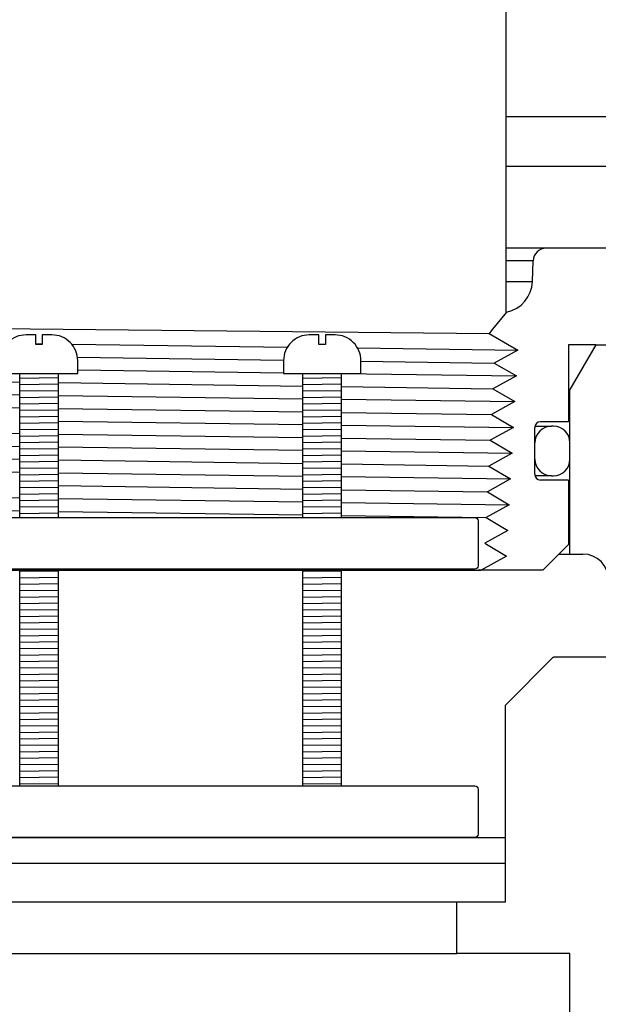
# Model space of a CAD drawing. Extents: x 990 to 4202, y -422 to 622.
# Tile 49 of 200: x 1471.35 to 1474.16, y -108.61 to -103.84. Entities that reach past the tile are written whole.
import ezdxf

# ---------------------------------------------------------------- set-up
doc = ezdxf.new("R2010")
doc.units = 0
doc.header["$MEASUREMENT"] = 0
for name, color, linetype in [('GALV-4', 4, 'CONTINUOUS'), ('JACK-SCREW', 2, 'CONTINUOUS'), ('SPILL-BUCKET', 1, 'CONTINUOUS')]:
    doc.layers.add(name, color=color, linetype=linetype)

msp = doc.modelspace()

# ---------------------------------------------------------------- linework, layer by layer
at = {"layer": 'GALV-4'}
msp.add_line((1473.70885, -103.75689), (1473.70885, -105.25671), dxfattribs=at)
at = {"layer": 'GALV-4', "linetype": 'Continuous'}
for p, q in [((1473.71237, -105.25671), (1473.64392, -105.34037)), ((1473.64392, -105.34037), (1473.62724, -105.36076)), ((1473.62724, -105.36076), (1473.76676, -105.44165)), ((1473.76676, -105.44165), (1473.65241, -105.50411)), ((1473.65241, -105.50411), (1473.7598, -105.56657)), ((1473.7598, -105.56657), (1473.64578, -105.62903)), ((1473.64578, -105.62903), (1473.75284, -105.69148)), ((1473.75284, -105.69148), (1473.63916, -105.75394)), ((1473.63916, -105.75394), (1473.74589, -105.8164)), ((1473.74589, -105.8164), (1473.63254, -105.87886)), ((1473.63254, -105.87886), (1473.73893, -105.94131)), ((1473.73893, -105.94131), (1473.62592, -106.00377)), ((1473.62592, -106.00377), (1473.73197, -106.06623)), ((1473.73197, -106.06623), (1473.61929, -106.12868)), ((1473.61929, -106.12868), (1473.72502, -106.19114)), ((1473.72502, -106.19114), (1473.61267, -106.2536)), ((1473.61267, -106.2536), (1473.71806, -106.31606)), ((1473.71806, -106.31606), (1473.60605, -106.37851)), ((1473.60605, -106.37851), (1473.7111, -106.44097)), ((1473.7111, -106.44097), (1473.58955, -106.50895)), ((1469.20081, -106.50895), (1473.58955, -106.50895))]:
    msp.add_line(p, q, dxfattribs=at)
at = {"layer": 'GALV-4', "color": 7, "linetype": 'Continuous'}
for p, q in [((1469.25536, -105.31674), (1473.62724, -105.36076)), ((1471.42916, -105.41005), (1471.46041, -105.41047)), ((1471.60319, -105.4124), (1472.64944, -105.42655)), ((1472.98946, -105.43115), (1473.76676, -105.44165)), ((1471.63109, -105.47536), (1472.63062, -105.48958)), ((1473.00559, -105.49491), (1473.65241, -105.50411)), ((1471.63228, -105.53772), (1472.63059, -105.55125)), ((1470.16523, -105.57936), (1471.35103, -105.59628)), ((1472.91155, -105.55507), (1473.7598, -105.56657)), ((1470.16523, -105.64268), (1471.35103, -105.65881)), ((1471.53853, -105.59896), (1472.72434, -105.61588)), ((1472.91184, -105.61855), (1473.64578, -105.62903)), ((1471.53853, -105.66136), (1472.72434, -105.67749)), ((1472.91184, -105.68004), (1473.75284, -105.69148)), ((1470.16523, -105.70422), (1471.35103, -105.72119)), ((1471.53853, -105.72388), (1472.72434, -105.74085)), ((1471.53853, -105.78628), (1472.72434, -105.80246)), ((1472.91184, -105.74353), (1473.63916, -105.75394)), ((1470.16523, -105.82908), (1471.35103, -105.8461)), ((1472.91184, -105.80502), (1473.74589, -105.8164)), ((1471.53853, -105.84879), (1472.72434, -105.86582)), ((1472.91184, -105.86851), (1473.63254, -105.87886)), ((1470.16523, -105.8924), (1471.35103, -105.90863)), ((1471.53853, -105.9112), (1472.72434, -105.92743)), ((1472.91184, -105.92999), (1473.73893, -105.94131)), ((1470.16523, -105.95394), (1471.35103, -105.97101)), ((1471.53853, -105.97371), (1472.72434, -105.99079)), ((1470.16523, -106.01726), (1471.35103, -106.03354)), ((1472.91184, -105.99349), (1473.62592, -106.00377)), ((1471.53853, -106.03612), (1472.72434, -106.05239)), ((1472.91184, -106.05497), (1473.73197, -106.06623)), ((1471.53853, -106.09863), (1472.72434, -106.11576)), ((1472.91184, -106.11847), (1473.61929, -106.12868)), ((1470.16523, -106.14212), (1471.35103, -106.15845)), ((1471.53853, -106.16103), (1472.72434, -106.17736)), ((1470.16523, -106.20365), (1471.35103, -106.22083)), ((1472.91184, -106.17994), (1473.72502, -106.19114)), ((1471.53853, -106.22355), (1472.72434, -106.24073)), ((1472.91184, -106.24345), (1473.61267, -106.2536))]:
    msp.add_line(p, q, dxfattribs=at)
at = {"layer": 'JACK-SCREW'}
for p, q in [((1471.35103, -106.25371), (1471.35103, -105.55507)), ((1471.53853, -106.25371), (1471.53853, -105.55507)), ((1472.72434, -106.25371), (1472.72434, -105.55507)), ((1472.91184, -106.25371), (1472.91184, -105.55507)), ((1471.35103, -107.55507), (1471.35103, -106.50371)), ((1471.53853, -107.55507), (1471.53853, -106.50371)), ((1472.72434, -107.55507), (1472.72434, -106.50371)), ((1472.91184, -107.55507), (1472.91184, -106.50371))]:
    msp.add_line(p, q, dxfattribs=at)
for points in [[(1471.25728, -105.49257), (1471.25728, -105.55507), (1471.63228, -105.55507), (1471.63228, -105.49257, 0.4142136), (1471.50728, -105.36757), (1471.46041, -105.36757), (1471.46041, -105.41444), (1471.42916, -105.41444), (1471.42916, -105.36757), (1471.38228, -105.36757, 0.4142136)], [(1472.63059, -105.49257), (1472.63059, -105.55507), (1473.00559, -105.55507), (1473.00559, -105.49257, 0.4142136), (1472.88059, -105.36757), (1472.83371, -105.36757), (1472.83371, -105.41444), (1472.80246, -105.41444), (1472.80246, -105.36757), (1472.75559, -105.36757, 0.4142136)]]:
    msp.add_lwpolyline(points, format="xyb", close=True, dxfattribs=at)
at = {"layer": 'JACK-SCREW', "color": 2, "linetype": 'Continuous'}
msp.add_lwpolyline([(1469.31496, -106.48809), (1469.31496, -106.26934, -0.4142136), (1469.33059, -106.25371), (1473.55898, -106.25371, -0.4142136), (1473.57461, -106.26934), (1473.57461, -106.48809, -0.4142136), (1473.55898, -106.50371), (1469.33059, -106.50371, -0.4142136)], format="xyb", close=True, dxfattribs=at)
msp.add_lwpolyline([(1470.62729, -107.55507), (1473.55898, -107.55507, -0.4142136), (1473.57461, -107.57069), (1473.57461, -107.78944, -0.4142136), (1473.55898, -107.80507), (1470.62729, -107.80507)], format="xyb", dxfattribs=at)
at = {"layer": 'SPILL-BUCKET', "color": 7, "linetype": 'Continuous'}
for p, q in [((1474.8735, -104.30912), (1473.70885, -104.30912)), ((1474.8735, -104.55022), (1473.70885, -104.55022)), ((1473.84103, -105.0078), (1473.70885, -105.0078)), ((1473.70885, -105.10911), (1473.83749, -105.10911)), ((1471.53853, -105.57582), (1471.35103, -105.57849)), ((1472.91184, -105.57582), (1472.72434, -105.57849)), ((1471.53853, -105.60707), (1471.35103, -105.60974)), ((1471.53853, -105.63832), (1471.35103, -105.64099)), ((1472.91184, -105.60707), (1472.72434, -105.60974)), ((1472.91184, -105.63832), (1472.72434, -105.64099)), ((1471.53853, -105.66958), (1471.35103, -105.67225)), ((1472.91184, -105.66958), (1472.72434, -105.67225)), ((1471.53853, -105.70083), (1471.35103, -105.7035)), ((1471.53853, -105.73208), (1471.35103, -105.73475)), ((1472.91184, -105.70083), (1472.72434, -105.7035)), ((1472.91184, -105.73208), (1472.72434, -105.73475)), ((1471.53853, -105.76334), (1471.35103, -105.766)), ((1472.91184, -105.76334), (1472.72434, -105.766)), ((1471.53853, -105.79459), (1471.35103, -105.79726)), ((1471.53853, -105.82584), (1471.35103, -105.82851)), ((1472.91184, -105.79459), (1472.72434, -105.79726)), ((1472.91184, -105.82584), (1472.72434, -105.82851)), ((1473.9207, -105.81068), (1473.92966, -105.81068)), ((1473.93965, -105.81068), (1473.92966, -105.81068)), ((1471.53853, -105.8571), (1471.35103, -105.85976)), ((1472.91184, -105.8571), (1472.72434, -105.85976)), ((1471.53853, -105.88835), (1471.35103, -105.89102)), ((1471.53853, -105.9196), (1471.35103, -105.92227)), ((1472.91184, -105.88835), (1472.72434, -105.89102)), ((1472.91184, -105.9196), (1472.72434, -105.92227)), ((1473.84947, -105.89062), (1473.84871, -105.89062)), ((1473.84972, -105.89062), (1473.84947, -105.89062)), ((1473.84972, -105.97057), (1473.84972, -105.89062)), ((1474.0196, -105.97057), (1474.0196, -105.89062)), ((1471.53853, -105.95086), (1471.35103, -105.95352)), ((1472.91184, -105.95086), (1472.72434, -105.95352)), ((1473.84872, -105.97057), (1473.84947, -105.97057)), ((1473.84947, -105.97057), (1473.84972, -105.97057)), ((1471.53853, -105.98211), (1471.35103, -105.98478)), ((1471.53853, -106.01336), (1471.35103, -106.01603)), ((1472.91184, -105.98211), (1472.72434, -105.98478)), ((1472.91184, -106.01336), (1472.72434, -106.01603)), ((1471.53853, -106.04462), (1471.35103, -106.04728)), ((1472.91184, -106.04462), (1472.72434, -106.04728)), ((1473.92966, -106.05051), (1473.93965, -106.05051)), ((1471.53853, -106.07587), (1471.35103, -106.07854)), ((1471.53853, -106.10712), (1471.35103, -106.10979)), ((1472.91184, -106.07587), (1472.72434, -106.07854)), ((1472.91184, -106.10712), (1472.72434, -106.10979)), ((1471.53853, -106.13838), (1471.35103, -106.14104)), ((1471.53853, -106.16963), (1471.35103, -106.1723)), ((1472.91184, -106.13838), (1472.72434, -106.14104)), ((1472.91184, -106.16963), (1472.72434, -106.1723)), ((1471.53853, -106.20088), (1471.35103, -106.20355)), ((1472.91184, -106.20088), (1472.72434, -106.20355)), ((1471.53853, -106.23213), (1471.35103, -106.2348)), ((1472.91184, -106.23213), (1472.72434, -106.2348)), ((1471.53853, -106.51341), (1471.35103, -106.51608)), ((1471.53853, -106.54467), (1471.35103, -106.54733)), ((1472.91184, -106.51341), (1472.72434, -106.51608)), ((1472.91184, -106.54467), (1472.72434, -106.54733)), ((1471.53853, -106.57592), (1471.35103, -106.57859)), ((1472.91184, -106.57592), (1472.72434, -106.57859)), ((1471.53853, -106.60717), (1471.35103, -106.60984)), ((1471.53853, -106.63843), (1471.35103, -106.64109)), ((1472.91184, -106.60717), (1472.72434, -106.60984)), ((1472.91184, -106.63843), (1472.72434, -106.64109)), ((1471.53853, -106.66968), (1471.35103, -106.67235)), ((1472.91184, -106.66968), (1472.72434, -106.67235)), ((1471.53853, -106.70093), (1471.35103, -106.7036)), ((1471.53853, -106.73219), (1471.35103, -106.73485)), ((1472.91184, -106.70093), (1472.72434, -106.7036)), ((1472.91184, -106.73219), (1472.72434, -106.73485)), ((1471.53853, -106.76344), (1471.35103, -106.76611)), ((1472.91184, -106.76344), (1472.72434, -106.76611)), ((1471.53853, -106.79469), (1471.35103, -106.79736)), ((1471.53853, -106.82594), (1471.35103, -106.82861)), ((1472.91184, -106.79469), (1472.72434, -106.79736)), ((1472.91184, -106.82594), (1472.72434, -106.82861)), ((1471.53853, -106.8572), (1471.35103, -106.85987)), ((1472.91184, -106.8572), (1472.72434, -106.85987)), ((1471.53853, -106.88845), (1471.35103, -106.89112)), ((1471.53853, -106.9197), (1471.35103, -106.92237)), ((1472.91184, -106.88845), (1472.72434, -106.89112)), ((1472.91184, -106.9197), (1472.72434, -106.92237)), ((1471.53853, -106.95096), (1471.35103, -106.95362)), ((1472.91184, -106.95096), (1472.72434, -106.95362)), ((1471.53853, -106.98221), (1471.35103, -106.98488)), ((1471.53853, -107.01346), (1471.35103, -107.01613)), ((1472.91184, -106.98221), (1472.72434, -106.98488)), ((1472.91184, -107.01346), (1472.72434, -107.01613)), ((1471.53853, -107.04472), (1471.35103, -107.04738)), ((1471.53853, -107.07597), (1471.35103, -107.07864)), ((1472.91184, -107.04472), (1472.72434, -107.04738)), ((1472.91184, -107.07597), (1472.72434, -107.07864)), ((1471.53853, -107.10722), (1471.35103, -107.10989)), ((1472.91184, -107.10722), (1472.72434, -107.10989)), ((1471.53853, -107.13848), (1471.35103, -107.14114)), ((1471.53853, -107.16973), (1471.35103, -107.1724)), ((1472.91184, -107.13848), (1472.72434, -107.14114)), ((1472.91184, -107.16973), (1472.72434, -107.1724)), ((1471.53853, -107.20098), (1471.35103, -107.20365)), ((1472.91184, -107.20098), (1472.72434, -107.20365)), ((1471.53853, -107.23224), (1471.35103, -107.2349)), ((1471.53853, -107.26349), (1471.35103, -107.26616)), ((1472.91184, -107.23224), (1472.72434, -107.2349)), ((1472.91184, -107.26349), (1472.72434, -107.26616)), ((1471.53853, -107.29474), (1471.35103, -107.29741)), ((1472.91184, -107.29474), (1472.72434, -107.29741)), ((1471.53853, -107.326), (1471.35103, -107.32866)), ((1471.53853, -107.35725), (1471.35103, -107.35992)), ((1472.91184, -107.326), (1472.72434, -107.32866)), ((1472.91184, -107.35725), (1472.72434, -107.35992)), ((1471.53853, -107.3885), (1471.35103, -107.39117)), ((1472.91184, -107.3885), (1472.72434, -107.39117)), ((1471.53853, -107.41975), (1471.35103, -107.42242)), ((1471.53853, -107.45101), (1471.35103, -107.45368)), ((1472.91184, -107.41975), (1472.72434, -107.42242)), ((1472.91184, -107.45101), (1472.72434, -107.45368)), ((1471.53853, -107.48226), (1471.35103, -107.48493)), ((1472.91184, -107.48226), (1472.72434, -107.48493)), ((1471.53853, -107.51351), (1471.35103, -107.51618)), ((1471.53853, -107.54477), (1471.35103, -107.54743)), ((1472.91184, -107.51351), (1472.72434, -107.51618)), ((1472.91184, -107.54477), (1472.72434, -107.54743))]:
    msp.add_line(p, q, dxfattribs=at)
at = {"layer": 'SPILL-BUCKET', "linetype": 'Continuous'}
for p, q in [((1473.90345, -104.94752), (1473.70885, -104.94752)), ((1474.19424, -104.94752), (1473.90345, -104.94752)), ((1473.83749, -105.10911), (1473.84103, -105.0078)), ((1473.71237, -105.25671), (1473.70885, -105.25671)), ((1474.14451, -105.41595), (1474.0131, -105.41595)), ((1474.0131, -105.41595), (1474.0131, -105.78894)), ((1474.14451, -105.41595), (1474.0196, -105.63231)), ((1474.14451, -105.41595), (1474.86713, -105.41595)), ((1474.01798, -105.63231), (1474.0131, -105.63231)), ((1474.0196, -105.63231), (1474.01798, -105.63231)), ((1474.0196, -106.431), (1474.0196, -105.63231)), ((1473.84872, -106.04387), (1473.84872, -105.81683)), ((1473.84942, -105.81068), (1473.89389, -105.81068)), ((1474.0131, -105.78894), (1473.8766, -105.78894)), ((1473.89389, -105.81068), (1473.9207, -105.81068)), ((1473.89392, -106.05051), (1473.84948, -106.05051)), ((1474.0131, -106.07175), (1473.8766, -106.07175)), ((1473.92071, -106.05051), (1473.89392, -106.05051)), ((1473.92966, -106.05051), (1473.92071, -106.05051)), ((1474.0131, -106.07175), (1474.0131, -106.38404)), ((1473.88819, -106.50895), (1474.0131, -106.38404)), ((1473.96614, -106.431), (1473.99579, -106.431)), ((1473.99579, -106.431), (1474.01364, -106.431)), ((1474.01364, -106.431), (1474.0196, -106.431)), ((1474.0196, -106.431), (1474.08206, -106.431)), ((1473.88819, -106.50895), (1473.57461, -106.50895)), ((1473.70533, -107.16488), (1473.93783, -106.93066)), ((1473.93783, -106.93066), (1473.94061, -106.93066)), ((1473.94061, -106.93066), (1473.94153, -106.93066)), ((1474.20697, -106.93066), (1473.94153, -106.93066)), ((1473.70533, -107.16488), (1473.70533, -107.92998)), ((1470.62729, -107.80507), (1473.70531, -107.80507)), ((1470.45187, -107.92998), (1471.45248, -107.92998)), ((1471.45248, -107.92998), (1473.69224, -107.92998)), ((1473.69224, -107.92998), (1473.70533, -107.92998)), ((1473.70731, -108.11735), (1473.70731, -107.92998)), ((1473.47048, -108.36884), (1473.47048, -108.11735))]:
    msp.add_line(p, q, dxfattribs=at)
at = {"layer": 'SPILL-BUCKET'}
for p, q in [((1469.21039, -108.11735), (1473.70731, -108.11735)), ((1469.44723, -108.36884), (1473.47048, -108.36884))]:
    msp.add_line(p, q, dxfattribs=at)
at = {"layer": 'SPILL-BUCKET', "color": 1, "linetype": 'Continuous'}
for p, q in [((1474.0196, -108.36884), (1473.47048, -108.36884)), ((1474.0196, -109.57645), (1474.0196, -108.36884))]:
    msp.add_line(p, q, dxfattribs=at)
at = {"layer": 'SPILL-BUCKET', "linetype": 'Continuous'}
for centre, radius, start, end in [((1473.90345, -105.00998), 0.06246, 90, 178), ((1473.68144, -105.10366), 0.15614, 281.42273, 358), ((1473.8766, -105.81683), 0.02788, 90, 180), ((1473.8766, -106.04387), 0.02788, 180, 270), ((1474.08206, -106.55592), 0.12491, 0, 90)]:
    msp.add_arc(centre, radius, start, end, dxfattribs=at)
at = {"layer": 'SPILL-BUCKET', "color": 7, "linetype": 'Continuous'}
for centre, start, end in [((1473.92966, -105.89062), 90, 180), ((1473.93965, -105.89062), 0, 90), ((1473.92966, -105.97057), 180, 270), ((1473.93965, -105.97057), 270, 0)]:
    msp.add_arc(centre, 0.07995, start, end, dxfattribs=at)

doc.saveas('drawing.dxf')
